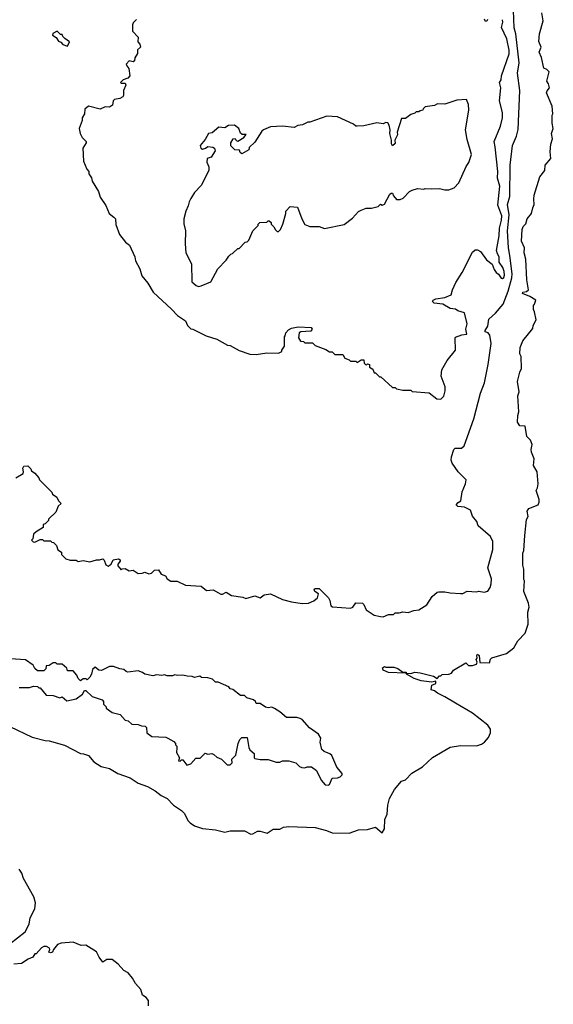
# Model space of a CAD drawing. Extents: x 2604950 to 2749250, y 940531 to 1028284.
# Tile 217 of 220: x 2716270 to 2720342, y 1013586 to 1021094. Entities that reach past the tile are written whole.
import ezdxf

# ---------------------------------------------------------------- set-up
doc = ezdxf.new("R2010")
doc.units = 0

msp = doc.modelspace()

# ---------------------------------------------------------------- linework, layer by layer
at = {"layer": '0CON05XD'}
for points in [[(2716240.7, 1017599.3), (2716295, 1017632.5), (2716298.8, 1017645), (2716293.3, 1017675), (2716300.7, 1017689.3), (2716331.7, 1017691.7), (2716355, 1017670), (2716360, 1017655), (2716386.4, 1017636.4), (2716415, 1017600), (2716420, 1017585), (2716515, 1017490), (2716520, 1017475), (2716553, 1017453), (2716565.9, 1017425.9), (2716587.5, 1017405), (2716562.5, 1017385), (2716545, 1017340), (2716490, 1017285), (2716490, 1017275), (2716465, 1017250), (2716450, 1017245), (2716448.3, 1017221.7), (2716395, 1017190), (2716375, 1017170), (2716370, 1017135), (2716360, 1017125), (2716371.7, 1017111.7), (2716385, 1017110), (2716425, 1017130), (2716445, 1017130), (2716455, 1017120), (2716505, 1017120), (2716515, 1017110), (2716528.3, 1017108.3), (2716550, 1017085), (2716561.7, 1017051.7), (2716590, 1017035), (2716590, 1017015), (2716621.7, 1016981.7), (2716655, 1016972.5), (2716701.7, 1016971.7), (2716715, 1016962.5), (2716755, 1016969.2), (2716805, 1016960), (2716855, 1016976.2), (2716880, 1016975), (2716905, 1016983.8), (2716915, 1016973.3), (2716927, 1016937), (2716945, 1016926.9), (2716968.1, 1016941.9), (2716983.8, 1016976.2), (2717025, 1016983.3), (2717035.7, 1016975.7), (2717036.2, 1016965), (2717018.3, 1016941.7), (2717018.3, 1016928.3), (2717045, 1016900), (2717053, 1016907), (2717075, 1016910), (2717105, 1016892.5), (2717135, 1016897.5), (2717175, 1016870), (2717205, 1016872.5), (2717225, 1016882.5), (2717255, 1016867.5), (2717275, 1016872.5), (2717297.5, 1016897.5), (2717328.3, 1016898.3), (2717350, 1016865), (2717383, 1016853), (2717395, 1016830), (2717423, 1016813), (2717471.7, 1016811.7), (2717535, 1016783.3), (2717655, 1016773.3), (2717695, 1016742.5), (2717746.4, 1016746.4), (2717805, 1016712.5), (2717817, 1016713), (2717845, 1016730), (2717885, 1016702.5), (2717971.7, 1016691.7), (2717995, 1016680), (2718065, 1016701.2), (2718105, 1016686.7), (2718135, 1016708), (2718185, 1016716.2), (2718275, 1016673.3), (2718345, 1016653.8), (2718425, 1016642), (2718475, 1016643.8), (2718515, 1016662), (2718543.8, 1016685), (2718550, 1016715), (2718523.3, 1016735), (2718518.3, 1016751.7), (2718525, 1016756.7), (2718555.8, 1016755.8), (2718627.5, 1016685), (2718637.5, 1016665), (2718643.3, 1016625), (2718656.1, 1016616.1), (2718795, 1016608), (2718813.3, 1016615), (2718835, 1016647.5), (2718885, 1016643.8), (2718895.6, 1016635.6), (2718915, 1016593.3), (2718975, 1016553.3), (2719023.3, 1016543.3), (2719045, 1016540), (2719085, 1016557.5), (2719121.7, 1016558.3), (2719135, 1016570), (2719165, 1016570), (2719195, 1016580), (2719235, 1016572.5), (2719278.3, 1016588.3), (2719317, 1016593), (2719377.7, 1016632.3), (2719417.5, 1016695), (2719455, 1016727.5), (2719468.3, 1016731.7), (2719515, 1016732.5), (2719555, 1016722.5), (2719635, 1016717.5), (2719651.7, 1016718.3), (2719685, 1016736.7), (2719755, 1016732.5), (2719775, 1016737.5), (2719815, 1016730), (2719843, 1016737), (2719861.2, 1016765), (2719868.8, 1016791.2), (2719869.5, 1016829.5), (2719841.4, 1016915), (2719880, 1017055), (2719881.4, 1017115), (2719862.6, 1017152.6), (2719770, 1017235), (2719758.3, 1017268.3), (2719725, 1017307.5), (2719709.2, 1017355), (2719665, 1017376.5), (2719612.9, 1017382.9), (2719600, 1017395), (2719615, 1017413.3), (2719636.7, 1017425), (2719646.7, 1017495), (2719672.5, 1017555), (2719677.5, 1017585), (2719615, 1017647.5), (2719571.7, 1017711.7), (2719562.5, 1017735), (2719565, 1017760), (2719582.9, 1017817.1), (2719592.3, 1017827.7), (2719642.3, 1017827.7), (2719661.2, 1017845), (2719735, 1018050), (2719787.5, 1018245), (2719816.7, 1018325), (2719846, 1018465), (2719868, 1018625), (2719857.7, 1018687.7), (2719845.8, 1018705.8), (2719822.5, 1018712.5), (2719821.4, 1018725), (2719843.4, 1018756.6), (2719850.8, 1018809.2), (2719901.8, 1018855), (2719960.3, 1018925), (2719997.4, 1019025), (2720025.3, 1019125), (2720027.1, 1019155), (2720011.8, 1019295), (2719999.7, 1019355), (2719993.2, 1019485), (2720005.9, 1019605.9), (2719992.5, 1019685), (2720010, 1019745), (2720013.1, 1019985), (2720030, 1020135), (2720062.5, 1020205), (2720074.1, 1020255.9), (2720085.9, 1020554.1), (2720068.8, 1020685), (2720082.5, 1020765), (2720056.9, 1020985), (2720042.7, 1021032.7), (2720038.1, 1021165)], [(2719840, 1021095), (2719835, 1021082.5), (2719825, 1021080), (2719818.3, 1021098.3)], [(2720125, 1017160), (2720138.3, 1017281.7), (2720150, 1017305), (2720143, 1017347), (2720155, 1017366.7), (2720226.4, 1017393.6), (2720233.3, 1017415), (2720233.3, 1017435), (2720212.5, 1017505), (2720222.5, 1017525), (2720226.2, 1017555), (2720219.2, 1017645), (2720192, 1017695), (2720195.8, 1017745.8), (2720176.2, 1017795), (2720173.9, 1017816.1), (2720180, 1017855), (2720168.3, 1017888.3), (2720140, 1017915), (2720126.7, 1017995), (2720086.4, 1017996.4), (2720068.8, 1018025), (2720070.8, 1018075), (2720079.2, 1018105), (2720072, 1018225), (2720081.2, 1018255), (2720070, 1018335), (2720085.8, 1018405), (2720100, 1018435), (2720096.7, 1018525), (2720087, 1018547), (2720090, 1018595), (2720110, 1018645), (2720185, 1018740), (2720188.3, 1018761.7), (2720212.5, 1018805), (2720200, 1018865), (2720190, 1018885), (2720190, 1018915), (2720200, 1018925), (2720210, 1018955), (2720163.6, 1018983.6), (2720107.5, 1019005), (2720110, 1019015), (2720137.7, 1019022.3), (2720152.5, 1019035), (2720139.3, 1019110.7), (2720132.3, 1019267.7), (2720119.2, 1019315), (2720121.9, 1019355), (2720100.8, 1019405), (2720104, 1019495), (2720112.7, 1019517.3), (2720133.6, 1019536.4), (2720142.5, 1019575), (2720176.7, 1019615), (2720185, 1019660), (2720197.5, 1019685), (2720193.3, 1019725), (2720197.5, 1019755), (2720238.8, 1019895), (2720276.7, 1019945), (2720280, 1019985), (2720322.5, 1020035), (2720318.8, 1020085), (2720323.8, 1020145), (2720336.7, 1020185), (2720327.5, 1020225), (2720342.5, 1020265), (2720332.5, 1020305), (2720332.5, 1020365), (2720337.5, 1020375), (2720333.8, 1020435), (2720290, 1020535), (2720295, 1020552.5), (2720313.3, 1020575), (2720306.7, 1020605), (2720293.8, 1020625), (2720310, 1020695), (2720293.6, 1020713.6), (2720270, 1020725), (2720251.2, 1020805), (2720233.8, 1020845), (2720250, 1020885), (2720233, 1020927), (2720236.7, 1020985), (2720263.8, 1021085), (2720253.9, 1021146.1)], [(2717160, 1021095), (2717135, 1021070), (2717130, 1021055), (2717130, 1021005), (2717175, 1020960), (2717172.5, 1020925), (2717186.7, 1020906.7), (2717192.5, 1020885), (2717170, 1020865), (2717170, 1020835), (2717148.3, 1020801.7), (2717145, 1020780), (2717135, 1020772.5), (2717105, 1020780), (2717082.5, 1020755), (2717088.3, 1020741.7), (2717101.7, 1020721.7), (2717110, 1020665), (2717095, 1020647.5), (2717060, 1020635), (2717040, 1020615), (2717045, 1020610), (2717075, 1020610), (2717080, 1020595), (2717062.5, 1020555), (2717063, 1020517), (2717057.5, 1020505), (2717035, 1020493.3), (2716993.6, 1020486.4), (2716983.8, 1020476.2), (2716978, 1020442), (2716955, 1020426.7), (2716921.7, 1020428.3), (2716885, 1020412), (2716795, 1020433.3), (2716767.5, 1020412.5), (2716763.8, 1020375), (2716747.5, 1020345), (2716746.7, 1020325), (2716723.3, 1020265), (2716732.5, 1020225), (2716746.4, 1020196.4), (2716777.5, 1020165), (2716777.5, 1020155), (2716752.5, 1020115), (2716757.5, 1020015), (2716783.3, 1019953.3), (2716797.5, 1019935), (2716798.3, 1019918.3), (2716817, 1019887), (2716823, 1019863), (2716870, 1019785), (2716885, 1019740), (2716927, 1019677), (2716952.5, 1019615), (2716989.3, 1019589.3), (2717000, 1019575), (2717003, 1019533), (2717032.5, 1019455), (2717077, 1019397), (2717107.5, 1019375), (2717147.5, 1019285), (2717152.5, 1019255), (2717187.5, 1019195), (2717201.7, 1019141.7), (2717247.5, 1019085), (2717287.5, 1019015), (2717427.7, 1018887.7), (2717475, 1018837.5), (2717535, 1018797.5), (2717550.8, 1018760.8), (2717575, 1018737.5), (2717590, 1018735), (2717693, 1018683), (2717775, 1018657.5), (2717855, 1018612.5), (2717875, 1018610), (2717945, 1018572.5), (2718025, 1018542.5), (2718075, 1018540), (2718155, 1018552.5), (2718245, 1018550), (2718270, 1018565), (2718270, 1018575), (2718290, 1018605), (2718290, 1018675), (2718297, 1018683), (2718300, 1018705), (2718320.7, 1018729.3), (2718345, 1018742.5), (2718395, 1018752.5), (2718495, 1018747.5), (2718502.5, 1018735), (2718490.7, 1018719.3), (2718415, 1018712.5), (2718402.5, 1018705), (2718398.3, 1018668.3), (2718411.7, 1018641.7), (2718435, 1018640), (2718445, 1018630), (2718505, 1018630), (2718525, 1018610), (2718605, 1018580), (2718635, 1018560), (2718655, 1018560), (2718675, 1018540), (2718735, 1018540), (2718751.7, 1018511.7), (2718785, 1018500), (2718795, 1018490), (2718835, 1018490), (2718845, 1018480), (2718875, 1018500), (2718895, 1018500), (2718900, 1018475), (2718910, 1018465), (2718917.5, 1018462.5), (2718925, 1018470), (2718940, 1018465), (2718940, 1018445), (2718965, 1018430), (2718975, 1018400), (2718985, 1018400), (2719015, 1018370), (2719025, 1018370), (2719115, 1018290), (2719135, 1018290), (2719145, 1018280), (2719195, 1018270), (2719255, 1018270), (2719265, 1018260), (2719395, 1018247.5), (2719453, 1018203), (2719485, 1018200)], [(2719485, 1018200), (2719506.7, 1018223.3), (2719517.5, 1018265), (2719517.5, 1018295), (2719487.5, 1018375), (2719492.5, 1018425), (2719532.5, 1018495), (2719596.7, 1018575), (2719592.5, 1018665), (2719597, 1018673), (2719645, 1018690), (2719682.5, 1018695), (2719676, 1018735), (2719684.2, 1018775), (2719665, 1018857.5), (2719613, 1018873), (2719597, 1018887), (2719555, 1018892.5), (2719500, 1018925), (2719433.1, 1018933.1), (2719420.8, 1018945), (2719424.3, 1018955), (2719444.5, 1018965.5), (2719515, 1018976), (2719563, 1018997), (2719573.3, 1019035), (2719599.3, 1019090.7), (2719647.5, 1019165), (2719725, 1019320), (2719745, 1019340), (2719765, 1019340), (2719787.5, 1019325), (2719833.6, 1019263.6), (2719875, 1019230), (2719890, 1019190), (2719906.1, 1019166.1), (2719925, 1019152.5), (2719944.1, 1019124.1), (2719955, 1019121.2), (2719965, 1019128.8), (2719970.6, 1019145), (2719967.5, 1019175), (2719956.5, 1019205), (2719928.9, 1019245), (2719930, 1019285), (2719917.6, 1019307.6), (2719908.6, 1019335), (2719930.3, 1019445), (2719932.5, 1019505), (2719947.2, 1019565), (2719948.8, 1019598.8), (2719918.5, 1019678.5), (2719933.6, 1019825), (2719917.1, 1019885), (2719918.5, 1019935), (2719899.2, 1020125), (2719890, 1020165), (2719938.3, 1020281.7), (2719955.5, 1020345), (2719955.4, 1020385.4), (2719930.6, 1020475), (2719941.4, 1020575), (2719931.1, 1020615), (2719943.9, 1020636.1), (2719947.7, 1020665), (2720004.6, 1020834.6), (2720005, 1020862.5), (2719988.8, 1020948.8), (2719946.4, 1021035), (2719957.5, 1021075), (2719953.8, 1021093.8)], [(2716635, 1020892.5), (2716650, 1020925), (2716615, 1020950), (2716600, 1020965), (2716595, 1020980), (2716581.7, 1020981.7), (2716555, 1021007.5), (2716521.7, 1020988.3), (2716520, 1020975), (2716548.3, 1020958.3), (2716565, 1020930), (2716583, 1020923), (2716600, 1020905), (2716635, 1020892.5)], [(2717635, 1019060), (2717655, 1019063.3), (2717727.5, 1019095), (2717782.5, 1019195), (2717845, 1019260), (2717865, 1019290), (2717880, 1019305), (2717895, 1019310), (2717935, 1019350), (2717945, 1019350), (2717991.7, 1019398.3), (2718005, 1019400), (2718018.3, 1019411.7), (2718050, 1019485), (2718090, 1019525), (2718090, 1019535), (2718101.7, 1019548.3), (2718155, 1019550), (2718165, 1019560), (2718175, 1019560), (2718188.3, 1019548.3), (2718190, 1019535), (2718210, 1019515), (2718221.7, 1019491.7), (2718235, 1019480), (2718245, 1019480), (2718260, 1019495), (2718277.5, 1019535), (2718300, 1019615), (2718300, 1019635), (2718335, 1019670), (2718390, 1019665), (2718422.5, 1019575), (2718445, 1019532.5), (2718485, 1019517.5), (2718555, 1019517.5), (2718595, 1019502.5), (2718745, 1019533.3), (2718809.5, 1019580.5), (2718855, 1019632.5), (2718875, 1019642.5), (2718915, 1019657.5), (2718955, 1019657.5), (2719005, 1019670), (2719023.6, 1019686.4), (2719035, 1019680), (2719055, 1019686.7), (2719095, 1019762.5), (2719105, 1019770), (2719115, 1019770), (2719121.7, 1019751.7), (2719145, 1019722.5), (2719173, 1019723), (2719196.1, 1019733.9), (2719245, 1019782.5), (2719266.4, 1019793.6), (2719305, 1019807.5), (2719355, 1019802.5), (2719365, 1019807.5), (2719415, 1019803.3), (2719475, 1019807.5), (2719515, 1019797.5), (2719545, 1019797.5), (2719585, 1019812.5), (2719620.7, 1019849.3), (2719676.7, 1019975), (2719697.5, 1020005), (2719717.5, 1020065), (2719685, 1020180), (2719672.5, 1020255), (2719698.8, 1020405), (2719696.1, 1020446.1), (2719680, 1020485), (2719605, 1020480), (2719515, 1020450), (2719458.3, 1020451.7), (2719435, 1020440), (2719365, 1020430), (2719350, 1020415), (2719347, 1020403), (2719325, 1020400), (2719315, 1020390), (2719295, 1020390), (2719285, 1020380), (2719255, 1020370), (2719215, 1020340), (2719185, 1020340), (2719150, 1020235), (2719153.3, 1020215), (2719133.3, 1020175), (2719135, 1020150), (2719115, 1020132.5), (2719107, 1020147), (2719106.7, 1020175), (2719093.8, 1020225), (2719096.4, 1020253.6), (2719089.3, 1020289.3), (2719078.3, 1020308.3), (2719065, 1020310), (2719045, 1020300), (2718995, 1020306.7), (2718895.9, 1020284.1), (2718845, 1020282.5), (2718835, 1020282.5), (2718816.7, 1020296.7), (2718695, 1020352.5), (2718615, 1020357.5), (2718485, 1020312.5), (2718468.3, 1020311.7), (2718427, 1020293), (2718393, 1020287), (2718365, 1020272.5), (2718275, 1020282.5), (2718183.6, 1020276.4), (2718130, 1020255), (2718117, 1020243), (2718065, 1020160), (2718021.7, 1020118.3), (2718018.3, 1020101.7), (2717965, 1020070), (2717951.7, 1020081.7), (2717948.3, 1020098.3), (2717911.7, 1020101.7), (2717881.7, 1020131.7), (2717880, 1020155), (2717900, 1020185), (2717915, 1020187.5), (2717921.7, 1020171.7), (2717935, 1020167.5), (2717980, 1020195), (2717998.3, 1020218.3), (2717968.3, 1020218.3), (2717955, 1020227.5), (2717943, 1020263), (2717909.3, 1020289.3), (2717863.6, 1020286.4), (2717835, 1020270), (2717790, 1020275), (2717738.3, 1020231.7), (2717710, 1020225), (2717685, 1020180), (2717647.5, 1020135), (2717652.5, 1020115), (2717665, 1020107.5), (2717686.7, 1020113.3), (2717705, 1020127.5), (2717745, 1020122.5), (2717757.5, 1020115), (2717762.5, 1020095), (2717730, 1020045), (2717700, 1020035), (2717698.3, 1020008.3), (2717713, 1019973), (2717713.3, 1019945), (2717655, 1019830), (2717603.6, 1019776.4), (2717575, 1019730), (2717562.5, 1019705), (2717556.4, 1019673.6), (2717537.5, 1019635), (2717522.5, 1019575), (2717523, 1019537), (2717536.2, 1019485), (2717532.5, 1019385), (2717537.5, 1019315), (2717581.7, 1019231.7), (2717582.5, 1019095), (2717616.4, 1019066.4), (2717635, 1019060)], [(2716195, 1015703.8), (2716365, 1015624), (2716463, 1015597), (2716495, 1015595.8), (2716612.3, 1015562.3), (2716735, 1015497.5), (2716756.1, 1015496.1), (2716795, 1015483.8), (2716835, 1015436.2), (2716890.5, 1015400.5), (2716955, 1015383.3), (2717017.5, 1015345), (2717112.7, 1015312.7), (2717175, 1015271.2), (2717245, 1015246), (2717303.3, 1015215), (2717349.1, 1015179.1), (2717396, 1015155), (2717444.4, 1015104.4), (2717505, 1015063.8), (2717525, 1015043.3), (2717555.7, 1014985.7), (2717571.2, 1014971.2), (2717605, 1014946.7), (2717665, 1014926.7), (2717765, 1014916.7), (2717835, 1014898.8), (2717875, 1014910), (2717985, 1014910), (2718035, 1014883.8), (2718050, 1014885), (2718085, 1014907.5), (2718105, 1014907.5), (2718158.3, 1014891.7), (2718205, 1014922.5), (2718255, 1014922.5), (2718283, 1014937), (2718325, 1014941.2), (2718525, 1014933.8), (2718610.5, 1014910.5), (2718654.1, 1014894.1), (2718785, 1014890.6), (2718855, 1014917.5), (2718925, 1014918.6), (2718985, 1014936), (2719035, 1014893.3), (2719053.8, 1014925), (2719056.9, 1014995), (2719074.2, 1015035.8), (2719078.8, 1015105), (2719091.2, 1015155), (2719130, 1015225), (2719185, 1015287.5), (2719215, 1015297.5), (2719261.7, 1015348.3), (2719345, 1015396.7), (2719421.2, 1015468.8), (2719555, 1015545.8), (2719635, 1015558.6), (2719755, 1015557.5), (2719795, 1015568.8), (2719817.5, 1015585), (2719848.3, 1015621.7), (2719863.3, 1015655), (2719862.5, 1015685), (2719843.3, 1015715), (2719725, 1015806.7), (2719595, 1015882.5), (2719515, 1015931.2), (2719457.8, 1015957.8), (2719435, 1015977.5), (2719410, 1015985), (2719415, 1016020), (2719445, 1016032.5), (2719445, 1016050), (2719415, 1016042.5), (2719335, 1016053.3), (2719280.6, 1016070.6), (2719223, 1016103), (2719220, 1016110), (2719255, 1016107.5), (2719285, 1016117.5), (2719325, 1016114), (2719429.2, 1016089.2), (2719455, 1016070), (2719475, 1016090), (2719485, 1016090), (2719495, 1016100), (2719545, 1016102.5), (2719565, 1016110), (2719580, 1016135), (2719675, 1016190), (2719695, 1016170), (2719725, 1016170), (2719755, 1016180), (2719760, 1016195), (2719752.5, 1016215), (2719760, 1016225), (2719757.5, 1016245), (2719765, 1016256.7), (2719777.5, 1016245), (2719781.7, 1016191.7), (2719855, 1016190), (2719863, 1016217), (2719873, 1016227), (2719985, 1016260), (2720040, 1016305), (2720072.7, 1016357.3), (2720127.5, 1016415), (2720150, 1016485), (2720147.5, 1016575), (2720157.5, 1016615), (2720152.5, 1016645), (2720117.5, 1016735), (2720122.5, 1016815), (2720117.5, 1016825), (2720117.5, 1016905), (2720110, 1016935), (2720110, 1017025), (2720116.4, 1017046.4), (2720125, 1017160)], [(2718625, 1015257.5), (2718635, 1015262.5), (2718655, 1015310), (2718695, 1015312.5), (2718715, 1015320), (2718730, 1015335), (2718730, 1015345), (2718690, 1015395), (2718653, 1015483), (2718636.7, 1015496.7), (2718593, 1015513), (2718575, 1015530), (2718562.5, 1015585), (2718567.5, 1015615), (2718550, 1015645), (2718482.5, 1015695), (2718425, 1015757.5), (2718410, 1015765), (2718385, 1015772.5), (2718305, 1015772.5), (2718255, 1015817.5), (2718215, 1015842.5), (2718195, 1015852.5), (2718165, 1015847.5), (2718145, 1015852.5), (2718105, 1015880), (2718075, 1015880), (2718070, 1015895), (2718055, 1015907.5), (2718003, 1015923), (2717985, 1015940), (2717955, 1015940), (2717897, 1015987), (2717875, 1015992.5), (2717865, 1016007.5), (2717785, 1016042.5), (2717763, 1016043), (2717740, 1016065), (2717706.4, 1016076.4), (2717658.3, 1016078.3), (2717645, 1016087.5), (2717605, 1016077.5), (2717586.4, 1016086.4), (2717547, 1016087), (2717515, 1016096.7), (2717475, 1016092.5), (2717455, 1016097.5), (2717435, 1016090), (2717395, 1016090), (2717375, 1016097.5), (2717355, 1016092.5), (2717315, 1016097.5), (2717285, 1016090), (2717225, 1016102.5), (2717207, 1016117), (2717175, 1016130), (2717095, 1016120), (2717083, 1016123), (2717065, 1016140), (2717033, 1016143), (2716985, 1016162.5), (2716955, 1016162.5), (2716895, 1016132.5), (2716873.3, 1016133.3), (2716845, 1016157.5), (2716825, 1016140), (2716816.7, 1016103.3), (2716805, 1016080), (2716785, 1016060), (2716777, 1016067), (2716755, 1016067.5), (2716735, 1016052.5), (2716715, 1016070), (2716707, 1016097), (2716678.3, 1016128.3), (2716635, 1016130), (2716628.3, 1016148.3), (2716595, 1016180), (2716555, 1016180), (2716545, 1016190), (2716525, 1016190), (2716495, 1016170), (2716471.7, 1016168.3), (2716470, 1016145), (2716455, 1016130), (2716405, 1016130), (2716386.4, 1016146.4), (2716373, 1016173), (2716315, 1016212.5), (2716125, 1016226.7)], [(2719220, 1016110), (2719215, 1016110), (2719085, 1016117.1), (2719044.2, 1016134.2), (2719038.3, 1016151.7), (2719055, 1016162.5), (2719065, 1016157.5), (2719125, 1016157.5), (2719157, 1016147), (2719195, 1016120), (2719218.3, 1016118.3), (2719220, 1016110)], [(2716265, 1016002.5), (2716345, 1016002.5), (2716375, 1016012.5), (2716405, 1016010), (2716415, 1016000), (2716425, 1016000), (2716473, 1015943), (2716525, 1015940), (2716575, 1015922.5), (2716595, 1015930), (2716630.7, 1015900.7), (2716700, 1015915), (2716749.3, 1015950.7), (2716765, 1015980), (2716775, 1015980), (2716823, 1015933), (2716898.3, 1015908.3), (2716910, 1015895), (2716910, 1015875), (2716930, 1015855), (2716930, 1015845), (2716975, 1015810), (2717037, 1015797), (2717073.6, 1015753.6), (2717097, 1015747), (2717125, 1015722.5), (2717175, 1015720), (2717198.3, 1015708.3), (2717227, 1015707), (2717237, 1015697), (2717240, 1015655), (2717278.3, 1015628.3), (2717385, 1015622.5), (2717400, 1015615), (2717445, 1015590), (2717460, 1015575), (2717460, 1015565), (2717470, 1015555), (2717468.3, 1015541.7), (2717466.7, 1015505), (2717490, 1015465), (2717481.7, 1015441.7), (2717495, 1015440), (2717505, 1015450), (2717515, 1015450), (2717545, 1015410), (2717575, 1015420), (2717615, 1015462.5), (2717647, 1015463), (2717685, 1015500), (2717705, 1015492.5), (2717735, 1015497.5), (2717751.7, 1015491.7), (2717775, 1015470), (2717810, 1015455), (2717853, 1015413), (2717875, 1015412.5), (2717891.7, 1015428.3), (2717890, 1015455), (2717920, 1015485), (2717936.7, 1015575), (2717950, 1015605), (2717965, 1015620), (2718005, 1015620), (2718017.5, 1015545), (2718027, 1015527), (2718058.3, 1015498.3), (2718060, 1015465), (2718065, 1015460), (2718105, 1015452.5), (2718165, 1015452.5), (2718227, 1015433), (2718255, 1015432.5), (2718275, 1015442.5), (2718325, 1015442.5), (2718377, 1015427), (2718405, 1015400), (2718423, 1015393), (2718445, 1015390), (2718465, 1015397.5), (2718497, 1015397), (2718535, 1015370), (2718570, 1015295), (2718600.7, 1015260.7), (2718625, 1015257.5)], [(2716195, 1014046.7), (2716311.2, 1014138.8), (2716343.1, 1014196.9), (2716350.8, 1014245), (2716386.4, 1014313.6), (2716390.7, 1014360.7), (2716378.8, 1014405), (2716298.8, 1014545), (2716286.7, 1014585), (2716265, 1014617.5)], [(2717253.3, 1013575), (2717252.5, 1013615), (2717235, 1013637.5), (2717207, 1013657), (2717195, 1013700), (2717152.5, 1013745), (2717130, 1013785), (2717096.7, 1013825), (2717063.8, 1013845), (2717022, 1013892), (2716975, 1013926.7), (2716935, 1013928.8), (2716905, 1013907.5), (2716875.8, 1013945), (2716855.6, 1013985.6), (2716775, 1014036.7), (2716740, 1014035), (2716679.1, 1014059.1), (2716585, 1014051.2), (2716558.3, 1014041.7), (2716527, 1014003), (2716520, 1013985), (2716505, 1013977.5), (2716492.5, 1013985), (2716500, 1014005), (2716497.5, 1014015), (2716475, 1014026.7), (2716455, 1014026.7), (2716435, 1014017.5), (2716395, 1013970), (2716385, 1013970), (2716370, 1013945), (2716335, 1013931.2), (2716283.6, 1013896.4), (2716225, 1013892.5)]]:
    msp.add_lwpolyline(points, dxfattribs=at)

doc.saveas('drawing.dxf')
